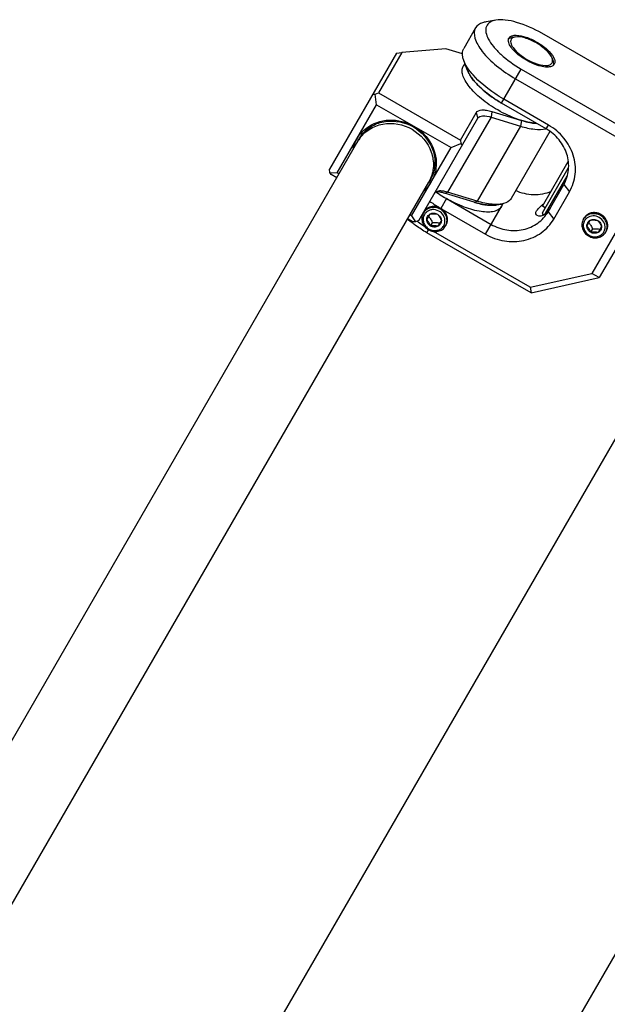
# Model space of a CAD drawing. Header units: millimetres. Extents: x -491 to 2059, y -393 to 795.
# Tile 84 of 256: x -159.52 to -152.68, y -258.55 to -247.09. Entities that reach past the tile are written whole.
import ezdxf

# ---------------------------------------------------------------- set-up
doc = ezdxf.new("R2010")
doc.units = ezdxf.units.MM
doc.header["$LTSCALE"] = 462.55
doc.layers.get('0').update_dxf_attribs({"linetype": 'CONTINUOUS'})
for name, color, linetype in [('2ND_ARM_V2_PITCH_ABL621', 7, 'CONTINUOUS'), ('A2200202_ABL596', 7, 'CONTINUOUS'), ('A2300201_ABL594', 7, 'CONTINUOUS'), ('CSHCS-BR-M4-12_203_PBL655', 7, 'CONTINUOUS'), ('FWSRM-D10-V4-E2-T2_5_PBL657', 7, 'CONTINUOUS'), ('M2200301_PBL685', 7, 'CONTINUOUS'), ('M2300101_PBL622', 7, 'CONTINUOUS'), ('M2300201_PBL595', 7, 'CONTINUOUS'), ('M2300301_PBL645', 7, 'CONTINUOUS'), ('M2300602_PBL750', 7, 'CONTINUOUS'), ('SSHH-ST-M3-5_203_PBL651', 7, 'CONTINUOUS'), ('SSHH-ST-M3-5_203_PBL680', 7, 'CONTINUOUS'), ('WFM_0608_06_2_PBL648', 7, 'CONTINUOUS'), ('WFM_0608_06_2_PBL653', 7, 'CONTINUOUS'), ('아래쪽_19_VBL548', 7, 'CONTINUOUS')]:
    doc.layers.add(name, color=color, linetype=linetype)

# ---------------------------------------------------------------- blocks, each defined once
blk = doc.blocks.new('M2300201_PBL595', base_point=(3362.01, 1440.95))
at = {"layer": 'M2300201_PBL595', "color": 7}
for p, q in [((3362.71, 1451.03), (3357.62, 1450.61)), ((3364.68, 1450.43), (3362.71, 1451.03)), ((3356.98, 1450.51), (3349.2, 1437.03)), ((3357.62, 1450.61), (3354.9, 1445.91)), ((3356.98, 1450.51), (3357.62, 1450.61)), ((3354.24, 1445.76), (3354.52, 1445.75)), ((3354.52, 1445.75), (3354.9, 1445.91)), ((3354.68, 1444.52), (3354.52, 1445.75)), ((3354.9, 1445.91), (3364.43, 1440.41)), ((3350.09, 1436.58), (3354.68, 1444.52)), ((3354.68, 1444.52), (3363.34, 1439.52)), ((3359.59, 1431.03), (3366.47, 1442.94)), ((3364.43, 1440.41), (3366.27, 1443.59)), ((3367.99, 1443.07), (3371.42, 1442.02)), ((3368.08, 1443.74), (3371.52, 1442.69)), ((3359, 1442.02), (3359.01, 1442.02)), ((3359.01, 1442.02), (3359.02, 1442.01)), ((3374.82, 1441.4), (3370.32, 1433.61)), ((3358.75, 1431.58), (3363.34, 1439.52)), ((3363.34, 1439.52), (3364.48, 1440)), ((3364.43, 1440.41), (3364.48, 1440)), ((3364.48, 1440), (3364.63, 1439.76)), ((3349.25, 1436.62), (3349.2, 1437.03)), ((3349.4, 1436.38), (3349.25, 1436.62)), ((3349.25, 1436.62), (3350.09, 1436.58)), ((3350.04, 1436.01), (3349.4, 1436.38)), ((3350.3, 1436.46), (3350.09, 1436.58)), ((3366.02, 1433.16), (3362.59, 1434.21)), ((3366.38, 1433.29), (3362.94, 1434.34)), ((3368.61, 1432.86), (3369.19, 1432.95)), ((3358.75, 1431.58), (3358.55, 1431.7)), ((3358.75, 1431.58), (3359.21, 1430.87)), ((3358.93, 1430.88), (3358.29, 1431.25)), ((3359.21, 1430.87), (3358.93, 1430.88)), ((3359.59, 1431.03), (3359.21, 1430.87))]:
    blk.add_line(p, q, dxfattribs=at)
at = {"layer": 'M2300201_PBL595', "color": 2}
for p, q in [((3367.99, 1443.07), (3362.94, 1434.34)), ((3366.27, 1443.59), (3366.47, 1442.94)), ((3368.08, 1443.74), (3367.99, 1443.07)), ((3371.42, 1442.02), (3366.38, 1433.29)), ((3371.52, 1442.69), (3371.42, 1442.02)), ((3362.59, 1434.21), (3362.94, 1434.34)), ((3366.02, 1433.16), (3366.38, 1433.29))]:
    blk.add_line(p, q, dxfattribs=at)
at = {"layer": 'M2300201_PBL595', "color": 7}
for centre, radius, start, end in [((3374.55, 1452.6), 10.37, 253.0038, 253.2258), ((3373.73, 1448.98), 6.65, 261.0768, 262.2127), ((3356, 1438.46), 4.18, 150.0031, 153.1633), ((3355.99, 1438.47), 4.16, 148.5294, 149.9993), ((3356.1, 1438.49), 4.05, 141.0414, 153.9933), ((3356.08, 1438.42), 4.27, 153.2117, 168.3503), ((3356.1, 1438.5), 4.04, 153.994, 156.3821), ((3357.41, 1437.74), 4.05, 326.0067, 338.9586), ((3357.36, 1437.69), 4.27, 311.6498, 326.7883), ((3357.41, 1437.74), 4.04, 323.6184, 326.006), ((3357.43, 1437.64), 4.18, 326.8367, 329.9969), ((3357.44, 1437.63), 4.16, 330.0007, 331.4707), ((3361.5, 1431.25), 3.14, 81.7784, 83.6114)]:
    blk.add_arc(centre, radius, start, end, dxfattribs=at)
for points, knots in [([(3366.27, 1443.59), (3366.39, 1443.8), (3366.87, 1443.95), (3367.49, 1443.89), (3367.88, 1443.8), (3368.08, 1443.74)], [0, 0, 0, 0, 0.378153, 0.65968, 1, 1, 1, 1]), ([(3366.47, 1442.94), (3366.57, 1443.12), (3367.17, 1443.3), (3367.67, 1443.16), (3367.99, 1443.07)], [0, 0, 0, 0, 0.379128, 1, 1, 1, 1]), ([(3352.96, 1441.04), (3353.29, 1441.45), (3354.13, 1442.15), (3356.23, 1442.85), (3358, 1442.48), (3358.96, 1441.93)], [0, 0, 0, 0, 0.241921, 0.490407, 1, 1, 1, 1]), ([(3353.48, 1441.79), (3354.22, 1442.36), (3356.17, 1443.03), (3358.14, 1442.51), (3359, 1442.02)], [0, 0, 0, 0, 0.488726, 1, 1, 1, 1]), ([(3358.96, 1441.93), (3359.91, 1441.37), (3361.12, 1440.02), (3361.56, 1437.86), (3361.37, 1436.78), (3361.19, 1436.29)], [0, 0, 0, 0, 0.509593, 0.758079, 1, 1, 1, 1]), ([(3359.02, 1442.01), (3359.87, 1441.52), (3361.3, 1440.07), (3361.7, 1438.05), (3361.58, 1437.12)], [0, 0, 0, 0, 0.511274, 1, 1, 1, 1]), ([(3371.42, 1442.02), (3371.96, 1441.85), (3372.93, 1441.63), (3373.95, 1441.62), (3374.38, 1441.71)], [0, 0, 0, 0, 0.56225, 1, 1, 1, 1]), ([(3371.56, 1442.68), (3371.66, 1442.65), (3372.03, 1442.54), (3372.42, 1442.46), (3372.7, 1442.41)], [0, 0, 0, 0, 0.262246, 1, 1, 1, 1]), ([(3362.62, 1434.42), (3362.55, 1434.44), (3362.3, 1434.48), (3362.04, 1434.49), (3361.86, 1434.46)], [0, 0, 0, 0, 0.284813, 1, 1, 1, 1]), ([(3362.59, 1434.21), (3362.53, 1434.23), (3362.32, 1434.29), (3362.11, 1434.34), (3361.95, 1434.36)], [0, 0, 0, 0, 0.263697, 1, 1, 1, 1]), ([(3368.61, 1432.86), (3368.23, 1432.79), (3367.34, 1432.82), (3366.49, 1433.02), (3366.02, 1433.16)], [0, 0, 0, 0, 0.443481, 1, 1, 1, 1]), ([(3368.64, 1432.91), (3368.47, 1432.91), (3367.71, 1432.94), (3366.95, 1433.11), (3366.38, 1433.29)], [0, 0, 0, 0, 0.220047, 1, 1, 1, 1]), ([(3370.32, 1433.61), (3370.27, 1433.53), (3369.99, 1433.17), (3369.53, 1433.01), (3369.19, 1432.95)], [0, 0, 0, 0, 0.221504, 1, 1, 1, 1])]:
    blk.add_open_spline(points, degree=3, knots=knots, dxfattribs=at)
for points in [[(3352.44, 1440.64), (3352.71, 1441.08), (3353.07, 1441.48), (3353.48, 1441.79)], [(3372.83, 1442.39), (3372.98, 1442.37), (3373.13, 1442.36), (3373.28, 1442.35)], [(3361.58, 1437.12), (3361.51, 1436.6), (3361.35, 1436.1), (3361.1, 1435.64)], [(3361.61, 1434.38), (3361.53, 1434.34), (3361.47, 1434.28), (3361.43, 1434.21)], [(3361.85, 1434.37), (3361.77, 1434.38), (3361.68, 1434.39), (3361.6, 1434.39)], [(3361.86, 1434.46), (3361.77, 1434.45), (3361.68, 1434.42), (3361.61, 1434.38)], [(3362.94, 1434.34), (3362.84, 1434.37), (3362.73, 1434.4), (3362.62, 1434.42)], [(3369.19, 1432.95), (3369.01, 1432.92), (3368.82, 1432.91), (3368.64, 1432.91)]]:
    blk.add_open_spline(points, degree=3, dxfattribs=at)
blk = doc.blocks.new('M2300301_PBL645', base_point=(3322.21, 1378.87))
at = {"layer": 'M2300301_PBL645', "color": 7}
for p, q in [((3352.96, 1441.04), (3352.59, 1440.4)), ((3283.14, 1320.14), (3352.49, 1440.26)), ((3361.18, 1436.29), (3360.82, 1435.65)), ((3291.4, 1315.39), (3360.74, 1435.49))]:
    blk.add_line(p, q, dxfattribs=at)
for centre, radius, start, end in [((3355.95, 1438.26), 4, 147.4882, 149.9988), ((3355.96, 1438.25), 4.01, 146.048, 147.4889), ((3357.28, 1437.49), 4, 330.0012, 332.5118), ((3357.27, 1437.5), 4.01, 332.5112, 333.9522)]:
    blk.add_arc(centre, radius, start, end, dxfattribs=at)
blk.add_open_spline([(3352.64, 1440.49), (3352.94, 1440.95), (3353.77, 1441.75), (3355.93, 1442.59), (3359.01, 1442.02), (3361.04, 1439.63), (3361.39, 1437.34), (3361.11, 1436.23), (3360.87, 1435.74)], degree=3, knots=[0, 0, 0, 0, 0.12095, 0.24508, 0.5, 0.75492, 0.87905, 1, 1, 1, 1], dxfattribs=at)
blk = doc.blocks.new('WFM_0608_06_2_PBL648', base_point=(3368.96, 1445.83))
at = {"layer": 'WFM_0608_06_2_PBL648', "color": 7}
blk.add_line((3364.95, 1449.31), (3364.76, 1448.99), dxfattribs=at)
for centre, radius, start, end in [((3367.83, 1449.55), 2.78, 200.3959, 201.761), ((3367.94, 1449.59), 2.9, 201.7555, 202.3308), ((3368.02, 1449.63), 2.99, 202.3316, 203.06), ((3368.3, 1449.75), 3.3, 203.1039, 206.4902), ((3371.15, 1451.57), 6.68, 217.7824, 218.9113), ((3374, 1454.23), 10.59, 226.7806, 227.4424), ((3376.03, 1456.68), 13.77, 233.7844, 234.1332), ((3376.48, 1457.31), 14.54, 234.16, 240.0512)]:
    blk.add_arc(centre, radius, start, end, dxfattribs=at)
for points, knots in [([(3368.76, 1443.91), (3368.1, 1444.29), (3367.16, 1444.93), (3366.09, 1445.89), (3365.45, 1446.59), (3364.98, 1447.28), (3364.69, 1447.92), (3364.59, 1448.5), (3364.68, 1448.85), (3364.76, 1448.99)], [0, 0, 0, 0, 0.334259, 0.488194, 0.627066, 0.747527, 0.848025, 0.930024, 1, 1, 1, 1]), ([(3365.35, 1448.28), (3365.37, 1448.24), (3365.46, 1448.06), (3365.56, 1447.9), (3365.65, 1447.77)], [0, 0, 0, 0, 0.237591, 1, 1, 1, 1]), ([(3365.65, 1447.77), (3365.67, 1447.75), (3365.74, 1447.65), (3365.81, 1447.55), (3365.87, 1447.47)], [0, 0, 0, 0, 0.243836, 1, 1, 1, 1]), ([(3365.95, 1447.37), (3366.01, 1447.3), (3366.26, 1447), (3366.53, 1446.71), (3366.75, 1446.51)], [0, 0, 0, 0, 0.236864, 1, 1, 1, 1]), ([(3366.84, 1446.43), (3366.92, 1446.35), (3367.26, 1446.05), (3367.62, 1445.77), (3367.9, 1445.57)], [0, 0, 0, 0, 0.242106, 1, 1, 1, 1]), ([(3373.3, 1442.35), (3372.95, 1442.36), (3372.23, 1442.48), (3370.68, 1442.93), (3369.52, 1443.47), (3368.76, 1443.91)], [0, 0, 0, 0, 0.212289, 0.456056, 1, 1, 1, 1])]:
    blk.add_open_spline(points, degree=3, knots=knots, dxfattribs=at)
blk = doc.blocks.new('WFM_0608_06_2_PBL653', base_point=(3365.5, 1433.19))
at = {"layer": 'WFM_0608_06_2_PBL653', "color": 7}
blk.add_line((3369.2, 1432.67), (3369.4, 1433.02), dxfattribs=at)
for centre, radius, start, end in [((3370.19, 1446.38), 14.77, 234.4581, 240.0096), ((3369.08, 1443.18), 10.47, 253.0205, 253.2142), ((3369.03, 1443.02), 10.3, 253.2135, 253.6645), ((3368.24, 1439.49), 6.68, 261.0903, 262.2102), ((3368.09, 1436.12), 3.3, 273.5037, 276.8751), ((3368.12, 1435.81), 2.99, 276.9185, 277.6461), ((3368.14, 1435.72), 2.91, 277.6469, 278.2269), ((3368.15, 1435.6), 2.79, 278.2213, 279.6051)]:
    blk.add_arc(centre, radius, start, end, dxfattribs=at)
for points, knots in [([(3369.2, 1432.67), (3369.12, 1432.53), (3368.86, 1432.27), (3368.31, 1432.07), (3367.61, 1432), (3366.78, 1432.07), (3365.85, 1432.27), (3364.48, 1432.72), (3363.47, 1433.21), (3362.8, 1433.59)], [0, 0, 0, 0, 0.069976, 0.151975, 0.252472, 0.372933, 0.511804, 0.66574, 1, 1, 1, 1]), ([(3366.14, 1433.13), (3366.23, 1433.1), (3366.58, 1433), (3366.94, 1432.93), (3367.21, 1432.89)], [0, 0, 0, 0, 0.262065, 1, 1, 1, 1]), ([(3367.33, 1432.87), (3367.42, 1432.85), (3367.74, 1432.82), (3368.06, 1432.81), (3368.29, 1432.82)], [0, 0, 0, 0, 0.26863, 1, 1, 1, 1])]:
    blk.add_open_spline(points, degree=3, knots=knots, dxfattribs=at)
blk = doc.blocks.new('A2300201_ABL594', base_point=(3324.44, 1372.24))
at = {"layer": 'M2300201_PBL595'}
blk.add_blockref('M2300201_PBL595', (3362.01, 1440.95), dxfattribs=at)
at = {"layer": 'M2300301_PBL645'}
blk.add_blockref('M2300301_PBL645', (3322.21, 1378.87), dxfattribs=at)
at = {"layer": 'WFM_0608_06_2_PBL648'}
blk.add_blockref('WFM_0608_06_2_PBL648', (3368.96, 1445.83), dxfattribs=at)
at = {"layer": 'WFM_0608_06_2_PBL653'}
blk.add_blockref('WFM_0608_06_2_PBL653', (3365.5, 1433.19), dxfattribs=at)
blk = doc.blocks.new('M2200301_PBL685', base_point=(3377.06, 1366.28))
at = {"layer": 'M2200301_PBL685', "color": 7}
for p, q in [((3340.28, 1332.58), (3387.86, 1414.99)), ((3366.26, 1317.58), (3413.84, 1399.99))]:
    blk.add_line(p, q, dxfattribs=at)
blk = doc.blocks.new('A2200202_ABL596', base_point=(3374.81, 1358.72))
at = {"layer": 'M2200301_PBL685'}
blk.add_blockref('M2200301_PBL685', (3377.06, 1366.28), dxfattribs=at)
blk = doc.blocks.new('M2300101_PBL622', base_point=(3373.37, 1438.51))
at = {"layer": 'M2300101_PBL622', "color": 7}
for p, q in [((3368.56, 1454.36), (3367.41, 1454.16)), ((3366.19, 1453.46), (3364.82, 1451.08)), ((3386.03, 1445.83), (3373.91, 1452.83)), ((3365.22, 1448.57), (3364.81, 1449.67)), ((3371.51, 1448.67), (3383.63, 1441.67)), ((3370.85, 1447.53), (3382.62, 1440.74)), ((3374.67, 1442.15), (3369.48, 1445.15)), ((3386.03, 1445.83), (3383.63, 1441.67)), ((3386.03, 1445.83), (3388.48, 1438.07)), ((3374.42, 1441.7), (3369.22, 1444.7)), ((3383.63, 1441.67), (3382.62, 1440.74)), ((3384.83, 1433.74), (3382.62, 1440.74)), ((3386.08, 1433.91), (3383.63, 1441.67)), ((3388.48, 1438.07), (3380.58, 1424.39)), ((3374.62, 1432.06), (3376.45, 1435.24)), ((3375.29, 1431.21), (3377.12, 1434.39)), ((3384.83, 1433.74), (3379.71, 1424.87)), ((3384.83, 1433.74), (3386.08, 1433.91)), ((3362.79, 1433.6), (3368, 1430.59)), ((3362.79, 1433.6), (3362.8, 1433.59)), ((3362.15, 1432.45), (3367.34, 1429.45)), ((3372.64, 1422.62), (3360.51, 1429.62)), ((3372.54, 1423.28), (3361.29, 1429.77)), ((3372.54, 1423.28), (3379.71, 1424.87)), ((3380.58, 1424.39), (3379.71, 1424.87)), ((3372.64, 1422.62), (3380.58, 1424.39)), ((3372.54, 1423.28), (3372.64, 1422.62))]:
    blk.add_line(p, q, dxfattribs=at)
at = {"layer": 'M2300101_PBL622', "color": 2}
for p, q in [((3369.22, 1444.7), (3371.51, 1448.67)), ((3374.42, 1441.7), (3374.67, 1442.15)), ((3376.45, 1435.24), (3377.12, 1434.39)), ((3362.8, 1433.59), (3362.15, 1432.45)), ((3367.34, 1429.45), (3369.2, 1432.67)), ((3374.62, 1432.06), (3375.29, 1431.21)), ((3360.51, 1429.62), (3360.71, 1429.97))]:
    blk.add_line(p, q, dxfattribs=at)
at = {"layer": 'M2300101_PBL622', "color": 7}
for centre, radius, start, end in [((3369.77, 1445.78), 14.04, 234.3673, 235.068), ((3370.17, 1446.36), 14.74, 235.0862, 239.9638), ((3370.45, 1446.92), 16.68, 234.9686, 235.7795), ((3370.78, 1447.42), 17.28, 235.7881, 240.0086), ((3372.98, 1433.45), 2.11, 317.1081, 319.3183), ((3366.28, 1440.25), 12.07, 228.3908, 231.8163), ((3368.91, 1444.31), 16.4, 234.56, 234.9383), ((3369.26, 1444.81), 17.01, 234.9501, 237.7311)]:
    blk.add_arc(centre, radius, start, end, dxfattribs=at)
for points, knots in [([(3368.56, 1454.36), (3368.31, 1454.32), (3367.86, 1454.19), (3367.19, 1453.43), (3367.56, 1452.24), (3368.28, 1451.24), (3369.51, 1449.97), (3370.67, 1449.16), (3371.51, 1448.67)], [0, 0, 0, 0, 0.09278, 0.168663, 0.349279, 0.481225, 0.638566, 1, 1, 1, 1]), ([(3373.91, 1452.83), (3372.98, 1453.36), (3371.58, 1454), (3369.74, 1454.4), (3368.92, 1454.42), (3368.56, 1454.36)], [0, 0, 0, 0, 0.568143, 0.807555, 1, 1, 1, 1]), ([(3366.19, 1453.46), (3365.99, 1453.11), (3366.02, 1452.35), (3366.44, 1451.46), (3367.22, 1450.32), (3368.68, 1448.93), (3370.08, 1447.98), (3370.85, 1447.53)], [0, 0, 0, 0, 0.149385, 0.250234, 0.371121, 0.66453, 1, 1, 1, 1]), ([(3367.41, 1454.16), (3367.27, 1454.14), (3366.81, 1454.04), (3366.36, 1453.75), (3366.19, 1453.46)], [0, 0, 0, 0, 0.293984, 1, 1, 1, 1]), ([(3370.33, 1452.5), (3370.37, 1452.52), (3370.56, 1452.59), (3370.77, 1452.61), (3370.93, 1452.61)], [0, 0, 0, 0, 0.217511, 1, 1, 1, 1]), ([(3370.93, 1452.61), (3371.31, 1452.6), (3372.15, 1452.4), (3372.92, 1452.04), (3373.32, 1451.81)], [0, 0, 0, 0, 0.451283, 1, 1, 1, 1]), ([(3364.81, 1449.67), (3364.76, 1449.8), (3364.62, 1450.25), (3364.65, 1450.78), (3364.82, 1451.08)], [0, 0, 0, 0, 0.293984, 1, 1, 1, 1]), ([(3372.1, 1449.69), (3371.58, 1450), (3370.88, 1450.5), (3370.22, 1451.3), (3370.04, 1451.69), (3370.01, 1451.88)], [0, 0, 0, 0, 0.585942, 0.821488, 1, 1, 1, 1]), ([(3373.32, 1451.81), (3373.76, 1451.56), (3374.49, 1451.03), (3375.11, 1450.35), (3375.29, 1449.99)], [0, 0, 0, 0, 0.558378, 1, 1, 1, 1]), ([(3365.34, 1448.69), (3365.28, 1448.77), (3365.08, 1449.08), (3364.91, 1449.41), (3364.81, 1449.67)], [0, 0, 0, 0, 0.272057, 1, 1, 1, 1]), ([(3365.64, 1447.79), (3365.59, 1447.86), (3365.43, 1448.11), (3365.3, 1448.37), (3365.22, 1448.57)], [0, 0, 0, 0, 0.270814, 1, 1, 1, 1]), ([(3365.89, 1447.99), (3365.84, 1448.05), (3365.65, 1448.27), (3365.47, 1448.51), (3365.34, 1448.69)], [0, 0, 0, 0, 0.261307, 1, 1, 1, 1]), ([(3375.03, 1448.97), (3374.86, 1448.91), (3374.43, 1448.87), (3373.41, 1449.04), (3372.62, 1449.39), (3372.1, 1449.69)], [0, 0, 0, 0, 0.178512, 0.414058, 1, 1, 1, 1]), ([(3369.22, 1444.7), (3368.47, 1445.13), (3367.17, 1446.04), (3366.04, 1447.19), (3365.64, 1447.79)], [0, 0, 0, 0, 0.542827, 1, 1, 1, 1]), ([(3369.48, 1445.15), (3369.12, 1445.36), (3367.83, 1446.17), (3366.63, 1447.15), (3365.89, 1447.99)], [0, 0, 0, 0, 0.267024, 1, 1, 1, 1]), ([(3376.45, 1435.24), (3376.75, 1435.75), (3377.13, 1436.95), (3376.92, 1438.83), (3375.98, 1440.53), (3374.98, 1441.38), (3374.42, 1441.7)], [0, 0, 0, 0, 0.239879, 0.485783, 0.74001, 1, 1, 1, 1]), ([(3377.12, 1434.39), (3377.48, 1435.01), (3377.94, 1436.45), (3377.68, 1438.71), (3376.55, 1440.74), (3375.35, 1441.76), (3374.67, 1442.15)], [0, 0, 0, 0, 0.239879, 0.485783, 0.74001, 1, 1, 1, 1]), ([(3374.97, 1434.41), (3374.34, 1434.14), (3372.91, 1433.88), (3371.5, 1434.22), (3370.85, 1434.52)], [0, 0, 0, 0, 0.492174, 1, 1, 1, 1]), ([(3373.29, 1432.16), (3373.32, 1432.21), (3373.49, 1432.44), (3373.7, 1432.64), (3373.87, 1432.79)], [0, 0, 0, 0, 0.20138, 1, 1, 1, 1]), ([(3368, 1430.59), (3368.56, 1430.27), (3369.8, 1429.82), (3371.74, 1429.86), (3373.48, 1430.62), (3374.32, 1431.54), (3374.62, 1432.06)], [0, 0, 0, 0, 0.25999, 0.514217, 0.760121, 1, 1, 1, 1]), ([(3373.36, 1431.61), (3373.29, 1431.66), (3373.15, 1431.85), (3373.23, 1432.06), (3373.29, 1432.16)], [0, 0, 0, 0, 0.435168, 1, 1, 1, 1]), ([(3374.53, 1432.02), (3374.43, 1431.91), (3374.12, 1431.64), (3373.61, 1431.47), (3373.36, 1431.61)], [0, 0, 0, 0, 0.338305, 1, 1, 1, 1]), ([(3360.51, 1429.62), (3360.07, 1429.88), (3359.49, 1430.25), (3358.95, 1430.66), (3358.82, 1430.77)], [0, 0, 0, 0, 0.75539, 1, 1, 1, 1]), ([(3367.34, 1429.45), (3368.02, 1429.06), (3369.5, 1428.53), (3371.83, 1428.58), (3373.91, 1429.48), (3374.93, 1430.59), (3375.29, 1431.21)], [0, 0, 0, 0, 0.25999, 0.514217, 0.760121, 1, 1, 1, 1])]:
    blk.add_open_spline(points, degree=3, knots=knots, dxfattribs=at)
for points in [[(3370, 1452.04), (3370, 1452.07), (3370.01, 1452.11), (3370.01, 1452.14)], [(3370.01, 1451.88), (3370, 1451.93), (3370, 1451.98), (3370, 1452.04)], [(3370.01, 1452.14), (3370.03, 1452.19), (3370.04, 1452.23), (3370.07, 1452.28)], [(3370.07, 1452.28), (3370.13, 1452.38), (3370.23, 1452.46), (3370.33, 1452.5)], [(3375.29, 1449.99), (3375.34, 1449.89), (3375.38, 1449.78), (3375.4, 1449.67)], [(3375.18, 1449.05), (3375.13, 1449.02), (3375.08, 1448.99), (3375.03, 1448.97)], [(3375.26, 1449.11), (3375.23, 1449.09), (3375.21, 1449.07), (3375.18, 1449.05)], [(3375.35, 1449.23), (3375.33, 1449.18), (3375.3, 1449.14), (3375.26, 1449.11)], [(3375.42, 1449.57), (3375.43, 1449.45), (3375.41, 1449.33), (3375.35, 1449.23)], [(3375.4, 1449.67), (3375.41, 1449.64), (3375.42, 1449.6), (3375.42, 1449.57)], [(3373.87, 1432.79), (3373.95, 1432.86), (3374.04, 1432.93), (3374.12, 1433)], [(3374.85, 1432.46), (3374.77, 1432.32), (3374.68, 1432.2), (3374.58, 1432.08)]]:
    blk.add_open_spline(points, degree=3, dxfattribs=at)
at = {"layer": 'M2300101_PBL622', "color": 134}
for points, knots in [([(3362.15, 1432.45), (3362.05, 1432.51), (3361.83, 1432.61), (3361.47, 1432.69), (3361.13, 1432.69), (3360.81, 1432.61), (3360.52, 1432.46), (3360.32, 1432.26), (3360.23, 1432.13), (3360.2, 1432.08)], [0, 0, 0, 0, 0.154458, 0.308917, 0.463375, 0.617834, 0.772292, 0.926751, 1, 1, 1, 1]), ([(3362.76, 1430.51), (3362.77, 1430.53), (3362.78, 1430.57), (3362.81, 1430.62), (3362.82, 1430.66), (3362.84, 1430.7), (3362.85, 1430.72), (3362.86, 1430.74), (3362.86, 1430.75), (3362.87, 1430.76), (3362.87, 1430.77), (3362.87, 1430.78), (3362.87, 1430.8), (3362.88, 1430.83), (3362.89, 1430.89), (3362.9, 1430.94), (3362.91, 1430.98), (3362.92, 1431), (3362.92, 1431.01), (3362.92, 1431.02), (3362.92, 1431.03), (3362.92, 1431.04), (3362.92, 1431.06), (3362.92, 1431.1), (3362.92, 1431.16), (3362.92, 1431.22), (3362.92, 1431.26), (3362.92, 1431.28), (3362.92, 1431.29), (3362.92, 1431.3), (3362.92, 1431.3), (3362.92, 1431.32), (3362.91, 1431.34), (3362.9, 1431.38), (3362.89, 1431.43), (3362.88, 1431.49), (3362.87, 1431.53), (3362.87, 1431.55), (3362.86, 1431.56), (3362.86, 1431.57), (3362.86, 1431.58), (3362.85, 1431.59), (3362.85, 1431.61), (3362.83, 1431.65), (3362.81, 1431.7), (3362.78, 1431.76), (3362.77, 1431.8), (3362.76, 1431.81), (3362.75, 1431.83), (3362.75, 1431.83), (3362.75, 1431.84), (3362.74, 1431.85), (3362.73, 1431.87), (3362.71, 1431.9), (3362.67, 1431.95), (3362.64, 1432), (3362.61, 1432.04), (3362.6, 1432.05), (3362.6, 1432.06), (3362.59, 1432.07), (3362.59, 1432.08), (3362.58, 1432.09), (3362.56, 1432.1), (3362.53, 1432.13), (3362.49, 1432.18), (3362.45, 1432.22), (3362.42, 1432.25), (3362.4, 1432.27), (3362.39, 1432.27), (3362.39, 1432.28), (3362.38, 1432.29), (3362.37, 1432.29), (3362.35, 1432.31), (3362.33, 1432.32), (3362.3, 1432.34), (3362.26, 1432.37), (3362.21, 1432.41), (3362.17, 1432.44), (3362.15, 1432.45)], [0, 0, 0, 0, 0.03125, 0.0625, 0.078125, 0.09375, 0.109375, 0.117188, 0.121094, 0.125, 0.128906, 0.132812, 0.140625, 0.15625, 0.1875, 0.21875, 0.234375, 0.242188, 0.246094, 0.25, 0.253906, 0.257812, 0.265625, 0.28125, 0.3125, 0.34375, 0.359375, 0.367188, 0.371094, 0.375, 0.378906, 0.382812, 0.390625, 0.40625, 0.4375, 0.46875, 0.484375, 0.492188, 0.496094, 0.5, 0.503906, 0.507812, 0.515625, 0.53125, 0.5625, 0.59375, 0.609375, 0.617188, 0.621094, 0.625, 0.628906, 0.632812, 0.640625, 0.65625, 0.6875, 0.71875, 0.734375, 0.742188, 0.746094, 0.75, 0.753906, 0.757812, 0.765625, 0.78125, 0.8125, 0.84375, 0.859375, 0.867188, 0.871094, 0.875, 0.878906, 0.882812, 0.890625, 0.90625, 0.921875, 0.9375, 0.96875, 1, 1, 1, 1]), ([(3380.79, 1431.74), (3380.77, 1431.75), (3380.72, 1431.77), (3380.67, 1431.8), (3380.62, 1431.82), (3380.59, 1431.83), (3380.56, 1431.85), (3380.54, 1431.86), (3380.53, 1431.86), (3380.52, 1431.87), (3380.51, 1431.87), (3380.5, 1431.87), (3380.48, 1431.88), (3380.44, 1431.89), (3380.38, 1431.9), (3380.32, 1431.92), (3380.28, 1431.93), (3380.26, 1431.93), (3380.25, 1431.94), (3380.24, 1431.94), (3380.23, 1431.94), (3380.22, 1431.94), (3380.2, 1431.94), (3380.16, 1431.94), (3380.1, 1431.95), (3380.04, 1431.95), (3380, 1431.96), (3379.98, 1431.96), (3379.96, 1431.96), (3379.95, 1431.96), (3379.95, 1431.96), (3379.93, 1431.96), (3379.91, 1431.95), (3379.87, 1431.95), (3379.81, 1431.94), (3379.75, 1431.93), (3379.71, 1431.93), (3379.69, 1431.93), (3379.68, 1431.92), (3379.67, 1431.92), (3379.66, 1431.92), (3379.65, 1431.92), (3379.63, 1431.91), (3379.59, 1431.9), (3379.54, 1431.88), (3379.48, 1431.86), (3379.44, 1431.85), (3379.42, 1431.84), (3379.41, 1431.84), (3379.4, 1431.84), (3379.4, 1431.83), (3379.39, 1431.83), (3379.37, 1431.82), (3379.33, 1431.8), (3379.28, 1431.77), (3379.23, 1431.74), (3379.2, 1431.72), (3379.18, 1431.71), (3379.17, 1431.71), (3379.17, 1431.7), (3379.16, 1431.7), (3379.15, 1431.69), (3379.14, 1431.68), (3379.11, 1431.65), (3379.06, 1431.61), (3379.02, 1431.57), (3378.99, 1431.55), (3378.98, 1431.54), (3378.97, 1431.53), (3378.96, 1431.52), (3378.96, 1431.52), (3378.95, 1431.51), (3378.94, 1431.49), (3378.92, 1431.47), (3378.9, 1431.44), (3378.88, 1431.4), (3378.84, 1431.36), (3378.82, 1431.32), (3378.8, 1431.3)], [0, 0, 0, 0, 0.03125, 0.0625, 0.078125, 0.09375, 0.109375, 0.117188, 0.121094, 0.125, 0.128906, 0.132812, 0.140625, 0.15625, 0.1875, 0.21875, 0.234375, 0.242188, 0.246094, 0.25, 0.253906, 0.257812, 0.265625, 0.28125, 0.3125, 0.34375, 0.359375, 0.367188, 0.371094, 0.375, 0.378906, 0.382812, 0.390625, 0.40625, 0.4375, 0.46875, 0.484375, 0.492188, 0.496094, 0.5, 0.503906, 0.507812, 0.515625, 0.53125, 0.5625, 0.59375, 0.609375, 0.617188, 0.621094, 0.625, 0.628906, 0.632812, 0.640625, 0.65625, 0.6875, 0.71875, 0.734375, 0.742188, 0.746094, 0.75, 0.753906, 0.757812, 0.765625, 0.78125, 0.8125, 0.84375, 0.859375, 0.867188, 0.871094, 0.875, 0.878906, 0.882812, 0.890625, 0.90625, 0.921875, 0.9375, 0.96875, 1, 1, 1, 1]), ([(3381.4, 1429.8), (3381.41, 1429.82), (3381.43, 1429.86), (3381.45, 1429.91), (3381.47, 1429.96), (3381.48, 1429.99), (3381.49, 1430.01), (3381.5, 1430.03), (3381.5, 1430.04), (3381.51, 1430.05), (3381.51, 1430.06), (3381.51, 1430.07), (3381.52, 1430.09), (3381.52, 1430.12), (3381.54, 1430.18), (3381.55, 1430.23), (3381.56, 1430.27), (3381.56, 1430.29), (3381.56, 1430.3), (3381.56, 1430.31), (3381.56, 1430.32), (3381.56, 1430.33), (3381.56, 1430.35), (3381.56, 1430.39), (3381.56, 1430.45), (3381.56, 1430.51), (3381.56, 1430.55), (3381.56, 1430.57), (3381.56, 1430.58), (3381.56, 1430.59), (3381.56, 1430.59), (3381.56, 1430.61), (3381.55, 1430.63), (3381.55, 1430.67), (3381.53, 1430.72), (3381.52, 1430.78), (3381.51, 1430.82), (3381.51, 1430.84), (3381.51, 1430.85), (3381.51, 1430.86), (3381.5, 1430.87), (3381.5, 1430.88), (3381.49, 1430.9), (3381.47, 1430.94), (3381.45, 1430.99), (3381.43, 1431.05), (3381.41, 1431.09), (3381.4, 1431.1), (3381.4, 1431.12), (3381.39, 1431.12), (3381.39, 1431.13), (3381.38, 1431.14), (3381.37, 1431.16), (3381.35, 1431.19), (3381.31, 1431.24), (3381.28, 1431.29), (3381.26, 1431.33), (3381.25, 1431.35), (3381.24, 1431.36), (3381.23, 1431.36), (3381.23, 1431.37), (3381.22, 1431.38), (3381.2, 1431.39), (3381.18, 1431.42), (3381.13, 1431.47), (3381.09, 1431.51), (3381.06, 1431.54), (3381.05, 1431.56), (3381.04, 1431.56), (3381.03, 1431.57), (3381.02, 1431.58), (3381.01, 1431.58), (3381, 1431.6), (3380.97, 1431.61), (3380.94, 1431.63), (3380.9, 1431.66), (3380.85, 1431.7), (3380.81, 1431.73), (3380.79, 1431.74)], [0, 0, 0, 0, 0.03125, 0.0625, 0.078125, 0.09375, 0.109375, 0.117188, 0.121094, 0.125, 0.128906, 0.132812, 0.140625, 0.15625, 0.1875, 0.21875, 0.234375, 0.242188, 0.246094, 0.25, 0.253906, 0.257812, 0.265625, 0.28125, 0.3125, 0.34375, 0.359375, 0.367188, 0.371094, 0.375, 0.378906, 0.382812, 0.390625, 0.40625, 0.4375, 0.46875, 0.484375, 0.492188, 0.496094, 0.5, 0.503906, 0.507812, 0.515625, 0.53125, 0.5625, 0.59375, 0.609375, 0.617188, 0.621094, 0.625, 0.628906, 0.632812, 0.640625, 0.65625, 0.6875, 0.71875, 0.734375, 0.742188, 0.746094, 0.75, 0.753906, 0.757812, 0.765625, 0.78125, 0.8125, 0.84375, 0.859375, 0.867188, 0.871094, 0.875, 0.878906, 0.882812, 0.890625, 0.90625, 0.921875, 0.9375, 0.96875, 1, 1, 1, 1])]:
    blk.add_open_spline(points, degree=3, knots=knots, dxfattribs=at)
blk = doc.blocks.new('SSHH-ST-M3-5_203_PBL651', base_point=(3361.4, 1431.16))
at = {"layer": 'SSHH-ST-M3-5_203_PBL651', "color": 7}
for p, q in [((3360.51, 1431.12), (3360.91, 1431.81)), ((3360.74, 1431.51), (3360.74, 1431.51)), ((3360.74, 1431.51), (3360.74, 1431.51)), ((3360.96, 1430.4), (3361.19, 1430.79)), ((3362.21, 1431.06), (3361.81, 1430.37)), ((3362.7, 1430.41), (3362.76, 1430.51))]:
    blk.add_line(p, q, dxfattribs=at)
for centre, radius, start, end in [((3361.18, 1431.19), 1.1, 140.1557, 149.9838), ((3361.19, 1431.18), 1.11, 132.1625, 140.1371), ((3361.2, 1431.17), 1.12, 130.4103, 132.169), ((3361.53, 1430.99), 1.1, 330.0159, 339.7809), ((3361.53, 1430.99), 1.1, 339.7831, 340.9329), ((3361.51, 1430.99), 1.12, 341.0007, 354.946), ((3361.47, 1431.28), 1.42, 239.9534, 240.1279)]:
    blk.add_arc(centre, radius, start, end, dxfattribs=at)
for points, knots in [([(3362.09, 1432.35), (3361.92, 1432.45), (3361.55, 1432.58), (3361.06, 1432.57), (3360.7, 1432.45), (3360.38, 1432.27), (3360.19, 1432.06), (3360.1, 1431.91)], [0, 0, 0, 0, 0.259643, 0.513568, 0.638005, 0.760442, 1, 1, 1, 1]), ([(3360.1, 1431.91), (3360.01, 1431.75), (3359.92, 1431.48), (3359.93, 1431.12), (3360, 1430.75), (3360.24, 1430.32), (3360.54, 1430.06), (3360.71, 1429.97)], [0, 0, 0, 0, 0.239558, 0.361995, 0.486432, 0.740357, 1, 1, 1, 1]), ([(3360.23, 1431.74), (3360.15, 1431.6), (3360.06, 1431.29), (3360.11, 1430.8), (3360.35, 1430.36), (3360.62, 1430.14), (3360.76, 1430.06)], [0, 0, 0, 0, 0.239864, 0.485786, 0.740029, 1, 1, 1, 1]), ([(3362.63, 1430.89), (3362.64, 1431.02), (3362.62, 1431.27), (3362.43, 1431.75), (3361.94, 1432.21), (3361.28, 1432.35), (3360.78, 1432.24), (3360.57, 1432.11), (3360.47, 1432.03)], [0, 0, 0, 0, 0.121767, 0.246738, 0.501397, 0.755028, 0.879058, 1, 1, 1, 1]), ([(3360.51, 1431.12), (3360.51, 1431.19), (3360.52, 1431.33), (3360.57, 1431.46), (3360.61, 1431.52)], [0, 0, 0, 0, 0.503034, 1, 1, 1, 1]), ([(3360.61, 1431.52), (3360.64, 1431.58), (3360.73, 1431.69), (3360.84, 1431.77), (3360.91, 1431.81)], [0, 0, 0, 0, 0.496966, 1, 1, 1, 1]), ([(3360.74, 1431.51), (3360.82, 1431.4), (3360.99, 1431.17), (3361.12, 1430.92), (3361.19, 1430.79)], [0, 0, 0, 0, 0.485424, 1, 1, 1, 1]), ([(3360.91, 1431.81), (3361.03, 1431.87), (3361.33, 1431.94), (3361.63, 1431.85), (3361.75, 1431.78)], [0, 0, 0, 0, 0.490925, 1, 1, 1, 1]), ([(3360.91, 1431.81), (3361.05, 1431.83), (3361.34, 1431.85), (3361.62, 1431.81), (3361.75, 1431.78)], [0, 0, 0, 0, 0.52532, 1, 1, 1, 1]), ([(3361.75, 1431.78), (3361.85, 1431.68), (3362.02, 1431.45), (3362.15, 1431.19), (3362.21, 1431.06)], [0, 0, 0, 0, 0.474642, 1, 1, 1, 1]), ([(3361.75, 1431.78), (3361.88, 1431.7), (3362.11, 1431.49), (3362.2, 1431.2), (3362.21, 1431.06)], [0, 0, 0, 0, 0.509075, 1, 1, 1, 1]), ([(3362.7, 1430.41), (3362.79, 1430.56), (3362.87, 1430.83), (3362.87, 1431.2), (3362.79, 1431.57), (3362.56, 1432), (3362.25, 1432.25), (3362.09, 1432.35)], [0, 0, 0, 0, 0.239558, 0.361995, 0.486432, 0.740357, 1, 1, 1, 1]), ([(3360.96, 1430.4), (3360.83, 1430.48), (3360.61, 1430.68), (3360.52, 1430.98), (3360.51, 1431.12)], [0, 0, 0, 0, 0.509075, 1, 1, 1, 1]), ([(3360.96, 1430.4), (3360.9, 1430.54), (3360.78, 1430.8), (3360.6, 1431.02), (3360.51, 1431.12)], [0, 0, 0, 0, 0.52532, 1, 1, 1, 1]), ([(3360.71, 1429.97), (3360.88, 1429.87), (3361.25, 1429.74), (3361.74, 1429.75), (3362.1, 1429.86), (3362.42, 1430.04), (3362.61, 1430.25), (3362.7, 1430.41)], [0, 0, 0, 0, 0.259643, 0.513568, 0.638005, 0.760442, 1, 1, 1, 1]), ([(3360.76, 1430.05), (3360.91, 1429.97), (3361.23, 1429.86), (3361.74, 1429.87), (3362.19, 1430.06), (3362.41, 1430.3), (3362.48, 1430.44)], [0, 0, 0, 0, 0.259971, 0.514204, 0.760124, 1, 1, 1, 1]), ([(3361.81, 1430.37), (3361.68, 1430.4), (3361.39, 1430.44), (3361.11, 1430.42), (3360.96, 1430.4)], [0, 0, 0, 0, 0.474642, 1, 1, 1, 1]), ([(3361.81, 1430.37), (3361.68, 1430.3), (3361.38, 1430.24), (3361.09, 1430.33), (3360.96, 1430.4)], [0, 0, 0, 0, 0.490925, 1, 1, 1, 1]), ([(3361.19, 1430.79), (3361.33, 1430.8), (3361.62, 1430.81), (3361.9, 1430.78), (3362.04, 1430.76)], [0, 0, 0, 0, 0.514721, 1, 1, 1, 1]), ([(3362.11, 1430.66), (3362.07, 1430.6), (3361.99, 1430.48), (3361.87, 1430.4), (3361.81, 1430.37)], [0, 0, 0, 0, 0.496966, 1, 1, 1, 1]), ([(3362.21, 1431.06), (3362.21, 1430.99), (3362.19, 1430.85), (3362.14, 1430.71), (3362.11, 1430.66)], [0, 0, 0, 0, 0.503034, 1, 1, 1, 1])]:
    blk.add_open_spline(points, degree=3, knots=knots, dxfattribs=at)
blk = doc.blocks.new('CSHCS-BR-M4-12_203_PBL655', base_point=(3375.46, 1435.21))
at = {"layer": 'CSHCS-BR-M4-12_203_PBL655', "color": 7}
for p, q in [((3373.96, 1432.71), (3376.96, 1437.91)), ((3374.3, 1432.51), (3373.96, 1432.71))]:
    blk.add_line(p, q, dxfattribs=at)
blk = doc.blocks.new('FWSRM-D10-V4-E2-T2_5_PBL657', base_point=(3375.48, 1434.41))
at = {"layer": 'FWSRM-D10-V4-E2-T2_5_PBL657', "color": 7}
for p, q in [((3373.98, 1431.95), (3376.98, 1437.14)), ((3374.33, 1431.85), (3376.85, 1436.22)), ((3374.05, 1431.67), (3373.98, 1431.95))]:
    blk.add_line(p, q, dxfattribs=at)
blk = doc.blocks.new('SSHH-ST-M3-5_203_PBL680', base_point=(3380.03, 1430.43))
at = {"layer": 'SSHH-ST-M3-5_203_PBL680', "color": 7}
for p, q in [((3378.73, 1431.18), (3378.8, 1431.3)), ((3379.14, 1430.39), (3379.54, 1431.08)), ((3379.37, 1430.78), (3379.37, 1430.78)), ((3379.37, 1430.78), (3379.37, 1430.78)), ((3380.84, 1430.33), (3380.44, 1429.64)), ((3379.59, 1429.67), (3379.82, 1430.07)), ((3381.33, 1429.68), (3381.4, 1429.8))]:
    blk.add_line(p, q, dxfattribs=at)
for centre, radius, start, end in [((3379.81, 1430.46), 1.1, 140.1557, 149.9838), ((3379.82, 1430.46), 1.1, 138.0598, 140.1528), ((3379.83, 1430.45), 1.12, 126.074, 138.0142), ((3380.1, 1430.56), 1.42, 239.8972, 240.1279), ((3380.17, 1430.26), 1.1, 330.0159, 339.7809), ((3380.16, 1430.26), 1.1, 339.7839, 341.9384), ((3380.14, 1430.27), 1.12, 341.984, 353.9201)]:
    blk.add_arc(centre, radius, start, end, dxfattribs=at)
for points, knots in [([(3380.72, 1431.62), (3380.55, 1431.72), (3380.18, 1431.85), (3379.69, 1431.84), (3379.33, 1431.72), (3379.01, 1431.54), (3378.82, 1431.34), (3378.73, 1431.18)], [0, 0, 0, 0, 0.259643, 0.513568, 0.638005, 0.760442, 1, 1, 1, 1]), ([(3381.26, 1430.15), (3381.27, 1430.27), (3381.26, 1430.51), (3381.08, 1430.98), (3380.62, 1431.45), (3379.98, 1431.62), (3379.49, 1431.53), (3379.27, 1431.42), (3379.17, 1431.35)], [0, 0, 0, 0, 0.121414, 0.245939, 0.500001, 0.754062, 0.878586, 1, 1, 1, 1]), ([(3381.33, 1429.68), (3381.42, 1429.84), (3381.5, 1430.1), (3381.5, 1430.47), (3381.42, 1430.84), (3381.19, 1431.27), (3380.89, 1431.52), (3380.72, 1431.62)], [0, 0, 0, 0, 0.239558, 0.361995, 0.486432, 0.740357, 1, 1, 1, 1]), ([(3378.73, 1431.18), (3378.64, 1431.03), (3378.56, 1430.76), (3378.56, 1430.39), (3378.64, 1430.02), (3378.87, 1429.59), (3379.17, 1429.34), (3379.34, 1429.24)], [0, 0, 0, 0, 0.239558, 0.361995, 0.486432, 0.740357, 1, 1, 1, 1]), ([(3378.86, 1431.01), (3378.79, 1430.88), (3378.69, 1430.57), (3378.74, 1430.08), (3378.99, 1429.64), (3379.25, 1429.42), (3379.39, 1429.33)], [0, 0, 0, 0, 0.23987, 0.485791, 0.740029, 1, 1, 1, 1]), ([(3379.14, 1430.39), (3379.14, 1430.46), (3379.15, 1430.6), (3379.21, 1430.73), (3379.24, 1430.79)], [0, 0, 0, 0, 0.503034, 1, 1, 1, 1]), ([(3379.59, 1429.67), (3379.47, 1429.75), (3379.24, 1429.96), (3379.15, 1430.25), (3379.14, 1430.39)], [0, 0, 0, 0, 0.509075, 1, 1, 1, 1]), ([(3379.59, 1429.67), (3379.54, 1429.81), (3379.41, 1430.07), (3379.24, 1430.29), (3379.14, 1430.39)], [0, 0, 0, 0, 0.52532, 1, 1, 1, 1]), ([(3379.24, 1430.79), (3379.28, 1430.85), (3379.36, 1430.97), (3379.48, 1431.05), (3379.54, 1431.08)], [0, 0, 0, 0, 0.496966, 1, 1, 1, 1]), ([(3379.37, 1430.78), (3379.46, 1430.67), (3379.62, 1430.44), (3379.76, 1430.2), (3379.82, 1430.07)], [0, 0, 0, 0, 0.485424, 1, 1, 1, 1]), ([(3379.54, 1431.08), (3379.67, 1431.15), (3379.97, 1431.21), (3380.26, 1431.12), (3380.39, 1431.05)], [0, 0, 0, 0, 0.490925, 1, 1, 1, 1]), ([(3379.54, 1431.08), (3379.69, 1431.1), (3379.97, 1431.12), (3380.26, 1431.08), (3380.39, 1431.05)], [0, 0, 0, 0, 0.52532, 1, 1, 1, 1]), ([(3380.39, 1431.05), (3380.48, 1430.95), (3380.66, 1430.73), (3380.78, 1430.47), (3380.84, 1430.33)], [0, 0, 0, 0, 0.474642, 1, 1, 1, 1]), ([(3380.39, 1431.05), (3380.52, 1430.97), (3380.74, 1430.77), (3380.83, 1430.47), (3380.84, 1430.33)], [0, 0, 0, 0, 0.509075, 1, 1, 1, 1]), ([(3380.84, 1430.33), (3380.84, 1430.26), (3380.83, 1430.12), (3380.78, 1429.99), (3380.74, 1429.93)], [0, 0, 0, 0, 0.503034, 1, 1, 1, 1]), ([(3379.34, 1429.24), (3379.51, 1429.14), (3379.88, 1429.01), (3380.37, 1429.02), (3380.73, 1429.14), (3381.05, 1429.32), (3381.24, 1429.53), (3381.33, 1429.68)], [0, 0, 0, 0, 0.259643, 0.513568, 0.638005, 0.760442, 1, 1, 1, 1]), ([(3379.4, 1429.33), (3379.54, 1429.24), (3379.86, 1429.13), (3380.37, 1429.14), (3380.82, 1429.34), (3381.04, 1429.58), (3381.12, 1429.71)], [0, 0, 0, 0, 0.259971, 0.514204, 0.760124, 1, 1, 1, 1]), ([(3380.44, 1429.64), (3380.31, 1429.67), (3380.03, 1429.71), (3379.74, 1429.69), (3379.59, 1429.67)], [0, 0, 0, 0, 0.474642, 1, 1, 1, 1]), ([(3380.44, 1429.64), (3380.31, 1429.58), (3380.01, 1429.51), (3379.72, 1429.6), (3379.59, 1429.67)], [0, 0, 0, 0, 0.490925, 1, 1, 1, 1]), ([(3379.82, 1430.07), (3379.97, 1430.08), (3380.25, 1430.08), (3380.53, 1430.06), (3380.67, 1430.03)], [0, 0, 0, 0, 0.514721, 1, 1, 1, 1]), ([(3380.74, 1429.93), (3380.71, 1429.87), (3380.62, 1429.76), (3380.5, 1429.68), (3380.44, 1429.64)], [0, 0, 0, 0, 0.496966, 1, 1, 1, 1])]:
    blk.add_open_spline(points, degree=3, knots=knots, dxfattribs=at)
blk = doc.blocks.new('M2300602_PBL750', base_point=(3372.65, 1450.75))
at = {"layer": 'M2300602_PBL750', "color": 7}
for p, q in [((3370.81, 1452.4), (3370.46, 1452.35)), ((3375.09, 1449.93), (3375.22, 1449.6))]:
    blk.add_line(p, q, dxfattribs=at)
for points in [[(3370.1, 1452.21), (3370.07, 1452.19), (3370.04, 1452.17), (3370.01, 1452.14)], [(3370.49, 1452.29), (3370.42, 1452.25), (3370.37, 1452.19), (3370.33, 1452.13)], [(3375.09, 1449.38), (3375.13, 1449.44), (3375.15, 1449.52), (3375.15, 1449.6)], [(3375.26, 1449.11), (3375.27, 1449.15), (3375.28, 1449.18), (3375.28, 1449.22)]]:
    blk.add_open_spline(points, degree=3, dxfattribs=at)
for points, knots in [([(3370.46, 1452.35), (3370.43, 1452.34), (3370.3, 1452.31), (3370.18, 1452.26), (3370.1, 1452.21)], [0, 0, 0, 0, 0.276261, 1, 1, 1, 1]), ([(3370.33, 1452.13), (3370.14, 1451.8), (3370.59, 1451.02), (3371.3, 1450.36), (3371.86, 1449.97), (3372.16, 1449.8)], [0, 0, 0, 0, 0.361328, 0.659334, 1, 1, 1, 1]), ([(3370.81, 1452.4), (3370.78, 1452.4), (3370.67, 1452.38), (3370.56, 1452.33), (3370.49, 1452.29)], [0, 0, 0, 0, 0.275292, 1, 1, 1, 1]), ([(3375.09, 1449.93), (3374.96, 1450.28), (3374.38, 1450.96), (3373.29, 1451.75), (3372.05, 1452.3), (3371.17, 1452.47), (3370.81, 1452.4)], [0, 0, 0, 0, 0.215231, 0.5, 0.784769, 1, 1, 1, 1]), ([(3372.16, 1449.8), (3372.47, 1449.62), (3373.08, 1449.33), (3374, 1449.05), (3374.91, 1449.05), (3375.09, 1449.38)], [0, 0, 0, 0, 0.340666, 0.638672, 1, 1, 1, 1]), ([(3375.15, 1449.6), (3375.16, 1449.68), (3375.14, 1449.79), (3375.1, 1449.9), (3375.09, 1449.93)], [0, 0, 0, 0, 0.724708, 1, 1, 1, 1]), ([(3375.28, 1449.22), (3375.28, 1449.25), (3375.28, 1449.38), (3375.25, 1449.51), (3375.22, 1449.6)], [0, 0, 0, 0, 0.226946, 1, 1, 1, 1])]:
    blk.add_open_spline(points, degree=3, knots=knots, dxfattribs=at)
blk = doc.blocks.new('2ND_ARM_V2_PITCH_ABL621', base_point=(3408.21, 1418.44))
at = {"layer": 'CSHCS-BR-M4-12_203_PBL655'}
blk.add_blockref('CSHCS-BR-M4-12_203_PBL655', (3375.46, 1435.21), dxfattribs=at)
at = {"layer": 'FWSRM-D10-V4-E2-T2_5_PBL657'}
blk.add_blockref('FWSRM-D10-V4-E2-T2_5_PBL657', (3375.48, 1434.41), dxfattribs=at)
at = {"layer": 'M2300101_PBL622'}
blk.add_blockref('M2300101_PBL622', (3373.37, 1438.51), dxfattribs=at)
at = {"layer": 'M2300602_PBL750'}
blk.add_blockref('M2300602_PBL750', (3372.65, 1450.75), dxfattribs=at)
at = {"layer": 'SSHH-ST-M3-5_203_PBL651'}
blk.add_blockref('SSHH-ST-M3-5_203_PBL651', (3361.4, 1431.16), dxfattribs=at)
at = {"layer": 'SSHH-ST-M3-5_203_PBL680'}
blk.add_blockref('SSHH-ST-M3-5_203_PBL680', (3380.03, 1430.43), dxfattribs=at)
blk = doc.blocks.new('아래쪽_19_VBL548', base_point=(3297.05, 1227.7))
at = {"layer": '2ND_ARM_V2_PITCH_ABL621'}
blk.add_blockref('2ND_ARM_V2_PITCH_ABL621', (3408.21, 1418.44), dxfattribs=at)
at = {"layer": 'A2200202_ABL596'}
blk.add_blockref('A2200202_ABL596', (3374.81, 1358.72), dxfattribs=at)
at = {"layer": 'A2300201_ABL594'}
blk.add_blockref('A2300201_ABL594', (3324.44, 1372.24), dxfattribs=at)
blk = doc.blocks.new('W1')
at = {"layer": '아래쪽_19_VBL548'}
blk.add_blockref('아래쪽_19_VBL548', (3297.0484, 1227.701), dxfattribs=at)

msp = doc.modelspace()

# ---------------------------------------------------------------- block references
at = {"xscale": 0.1, "yscale": 0.1, "zscale": 0.1}
msp.add_blockref('W1', (-490.832, -392.534), dxfattribs=at)

doc.saveas('drawing.dxf')
